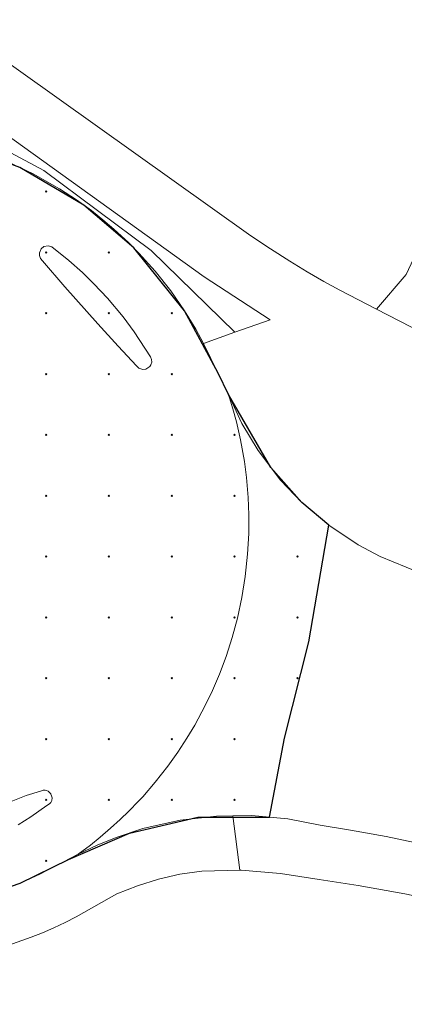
# Model space of a CAD drawing. Header units: metres. Extents: x 247671 to 248163, y 480051 to 480453.
# Tile 7 of 13: x 247973 to 247988, y 480174 to 480211. Entities that reach past the tile are written whole.
import ezdxf

# ---------------------------------------------------------------- set-up
doc = ezdxf.new("R2010")
doc.units = ezdxf.units.M
for name, color, linetype, lineweight in [('B-XX-GR-GROENVOORZIENING-GV', 80, 'Continuous', 18), ('B-XX-VH-VERHARDING_GESLOTEN-GV', 252, 'Continuous', 18), ('B-XX-VH-VERHARDING_OPEN-GV', 252, 'Continuous', 18)]:
    doc.layers.add(name, color=color, linetype=linetype, lineweight=lineweight)
doc.layers.add('DLX_TERR_CALC', color=3, linetype='Continuous', true_color=0x00ff00)

msp = doc.modelspace()

# ---------------------------------------------------------------- linework, layer by layer
at = {"layer": 'B-XX-GR-GROENVOORZIENING-GV'}
for points in [[(247974.56, 480222.16), (247972.1, 480219.66), (247966.841, 480213.376), (247967.2, 480213.111), (247981.823, 480202.672), (247982.568, 480202.174), (247983.298, 480201.711), (247983.959, 480201.31), (247984.593, 480200.943), (247985.188, 480200.613), (247986.579, 480199.896), (247987.708, 480201.208), (247993.06, 480212.654), (247992.027, 480213.107)], [(247992.027, 480213.107), (247993.06, 480212.654), (247987.708, 480201.208), (247986.579, 480199.896), (247989.65, 480198.312), (247990.105, 480199.601), (247992.297, 480204.33), (247992.576, 480204.931)], [(247972.572, 480205.5), (247973.576, 480205.026), (247974.577, 480204.459), (247975.213, 480204.043), (247975.785, 480203.629), (247976.221, 480203.284), (247976.637, 480202.929), (247977.189, 480202.417), (247977.582, 480202.018), (247978.195, 480201.333), (247978.787, 480200.582), (247979.308, 480199.83), (247979.736, 480199.129), (247980.029, 480198.594), (247981.213, 480199.013), (247978.052, 480202.113), (247973.976, 480205.147), (247967.012, 480208.875)], [(247987.66, 480177.717), (247985.884, 480178.033), (247984.413, 480178.265), (247982.94, 480178.488), (247981.454, 480178.621), (247981.408, 480178.62), (247979.963, 480178.581), (247979.135, 480178.468), (247978.323, 480178.272), (247977.529, 480178.015), (247976.749, 480177.718), (247975.206, 480176.842), (247974.786, 480176.634), (247974.363, 480176.433), (247973.934, 480176.244), (247973.498, 480176.072), (247972.613, 480175.757)]]:
    msp.add_lwpolyline(points, dxfattribs=at)
msp.add_lwpolyline([(247981.213, 480199.013), (247982.551, 480199.486), (247980.058, 480201.115), (247967.09, 480210.44), (247967.012, 480208.875), (247973.976, 480205.147), (247978.052, 480202.113)], close=True, dxfattribs=at)
at = {"layer": 'B-XX-VH-VERHARDING_GESLOTEN-GV'}
for points in [[(247980.029, 480198.594), (247979.736, 480199.129), (247979.308, 480199.83), (247978.787, 480200.582), (247978.195, 480201.333), (247977.582, 480202.018), (247977.189, 480202.417), (247976.637, 480202.929), (247976.221, 480203.284), (247975.785, 480203.629), (247975.213, 480204.043), (247974.577, 480204.459), (247973.576, 480205.026), (247972.572, 480205.5), (247971.882, 480205.775), (247971.238, 480205.997), (247969.325, 480206.55)], [(247972.325, 480177.819), (247973.086, 480178.124), (247973.833, 480178.46), (247975.284, 480179.222), (247975.749, 480179.569), (247976.114, 480179.862), (247976.512, 480180.202), (247976.874, 480180.533), (247977.197, 480180.847), (247977.562, 480181.229), (247977.725, 480181.401), (247978.201, 480181.951), (247978.673, 480182.554), (247979.052, 480183.085), (247979.401, 480183.62), (247979.697, 480184.116), (247980.096, 480184.858), (247980.37, 480185.433), (247980.632, 480186.047), (247980.884, 480186.722), (247981.113, 480187.433), (247981.311, 480188.171), (247981.48, 480188.953), (247981.609, 480189.756), (247981.699, 480190.6), (247981.742, 480191.38), (247981.746, 480192.086), (247981.721, 480192.748), (247981.657, 480193.509), (247981.578, 480194.116), (247981.434, 480194.935), (247981.277, 480195.622), (247981.146, 480196.108), (247980.978, 480196.656), (247980.822, 480196.974), (247980.581, 480197.466), (247980.308, 480198.024), (247980.029, 480198.594)], [(247972.679, 480181.194), (247973.315, 480181.442), (247973.855, 480181.617), (247973.961, 480181.646), (247974.031, 480181.645), (247974.085, 480181.632), (247974.142, 480181.606), (247974.198, 480181.563), (247974.245, 480181.506), (247974.249, 480181.497), (247974.276, 480181.44), (247974.291, 480181.356), (247974.277, 480181.253), (247974.24, 480181.177), (247974.197, 480181.125), (247974.1, 480181.063), (247973.482, 480180.643), (247973.008, 480180.339)]]:
    msp.add_lwpolyline(points, dxfattribs=at)
msp.add_lwpolyline([(247973.929, 480201.72), (247973.85, 480201.813), (247973.811, 480201.923), (247973.813, 480202.033), (247973.885, 480202.184), (247973.986, 480202.263), (247974.15, 480202.297), (247974.286, 480202.258), (247974.924, 480201.739), (247975.443, 480201.278), (247975.879, 480200.855), (247976.397, 480200.302), (247976.984, 480199.596), (247977.403, 480199.031), (247978.019, 480198.08), (247978.061, 480197.979), (247978.067, 480197.885), (247978.037, 480197.775), (247977.995, 480197.711), (247977.848, 480197.614), (247977.737, 480197.6), (247977.58, 480197.654), (247977.494, 480197.743), (247976.8, 480198.485), (247976.028, 480199.328), (247974.78, 480200.732)], close=True, dxfattribs=at)
at = {"layer": 'B-XX-VH-VERHARDING_OPEN-GV'}
for points in [[(248019.655, 480183.632), (248018.732, 480183.87), (248012.567, 480187.005), (248011.522, 480187.444), (248004.431, 480190.691), (248001.174, 480192.371), (247989.65, 480198.312), (247986.579, 480199.896), (247985.188, 480200.613), (247984.593, 480200.943), (247983.959, 480201.31), (247983.298, 480201.711), (247982.568, 480202.174), (247981.823, 480202.672), (247967.2, 480213.111), (247966.841, 480213.376)], [(247967.09, 480210.44), (247980.058, 480201.115), (247982.551, 480199.486), (247981.213, 480199.013), (247980.029, 480198.594), (247980.308, 480198.024), (247980.581, 480197.466), (247980.822, 480196.974), (247980.978, 480196.656), (247981.485, 480195.558), (247982.094, 480194.533), (247982.948, 480193.407), (247983.758, 480192.555), (247984.776, 480191.695), (247985.886, 480190.957), (247986.726, 480190.511), (247988.193, 480189.901)], [(247988.193, 480189.901), (247986.726, 480190.511), (247985.886, 480190.957), (247984.776, 480191.695), (247983.758, 480192.555), (247982.948, 480193.407), (247982.094, 480194.533), (247981.485, 480195.558), (247980.978, 480196.656), (247981.146, 480196.108), (247981.277, 480195.622), (247981.434, 480194.935), (247981.578, 480194.116), (247981.657, 480193.509), (247981.721, 480192.748), (247981.746, 480192.086), (247981.742, 480191.38), (247981.699, 480190.6), (247981.609, 480189.756), (247981.48, 480188.953), (247981.311, 480188.171), (247981.113, 480187.433), (247980.884, 480186.722), (247980.632, 480186.047), (247980.37, 480185.433), (247980.096, 480184.858), (247979.697, 480184.116), (247979.401, 480183.62), (247979.052, 480183.085), (247978.673, 480182.554), (247978.201, 480181.951), (247977.725, 480181.401), (247977.562, 480181.229), (247977.197, 480180.847), (247976.874, 480180.533), (247976.512, 480180.202), (247976.114, 480179.862), (247975.749, 480179.569), (247975.284, 480179.222), (247976.001, 480179.565), (247976.715, 480179.856), (247977.737, 480180.191), (247979.147, 480180.509), (247980.522, 480180.669), (247981.136, 480180.677), (247981.842, 480180.686), (247983.229, 480180.562), (247984.455, 480180.328), (247985.596, 480180.137), (247986.945, 480179.888), (247989.336, 480179.389)], [(247973.008, 480180.339), (247973.482, 480180.643), (247974.1, 480181.063), (247974.197, 480181.125), (247974.24, 480181.177), (247974.277, 480181.253), (247974.291, 480181.356), (247974.276, 480181.44), (247974.249, 480181.497), (247974.245, 480181.506), (247974.198, 480181.563), (247974.142, 480181.606), (247974.085, 480181.632), (247974.031, 480181.645), (247973.961, 480181.646), (247973.855, 480181.617), (247973.315, 480181.442), (247972.679, 480181.194)], [(247972.613, 480175.757), (247973.498, 480176.072), (247973.934, 480176.244), (247974.363, 480176.433), (247974.786, 480176.634), (247975.206, 480176.842), (247976.749, 480177.718), (247977.529, 480178.015), (247978.323, 480178.272), (247979.135, 480178.468), (247979.963, 480178.581), (247981.408, 480178.62), (247981.136, 480180.677), (247980.522, 480180.669), (247979.147, 480180.509), (247977.737, 480180.191), (247976.715, 480179.856), (247976.001, 480179.565), (247975.284, 480179.222), (247973.833, 480178.46), (247973.086, 480178.124), (247972.325, 480177.819)]]:
    msp.add_lwpolyline(points, dxfattribs=at)
for points in [[(247973.929, 480201.72), (247974.78, 480200.732), (247976.028, 480199.328), (247976.8, 480198.485), (247977.494, 480197.743), (247977.58, 480197.654), (247977.737, 480197.6), (247977.848, 480197.614), (247977.995, 480197.711), (247978.037, 480197.775), (247978.067, 480197.885), (247978.061, 480197.979), (247978.019, 480198.08), (247977.403, 480199.031), (247976.984, 480199.596), (247976.397, 480200.302), (247975.879, 480200.855), (247975.443, 480201.278), (247974.924, 480201.739), (247974.286, 480202.258), (247974.15, 480202.297), (247973.986, 480202.263), (247973.885, 480202.184), (247973.813, 480202.033), (247973.811, 480201.923), (247973.85, 480201.813)], [(248003.334, 480175.349), (247995.627, 480177.702), (247993.97, 480178.2), (247992.337, 480178.653), (247991.142, 480178.961), (247989.336, 480179.389), (247986.945, 480179.888), (247985.596, 480180.137), (247984.455, 480180.328), (247983.229, 480180.562), (247981.842, 480180.686), (247981.136, 480180.677), (247981.408, 480178.62), (247981.454, 480178.621), (247982.94, 480178.488), (247984.413, 480178.265), (247985.884, 480178.033), (247987.66, 480177.717), (247989.426, 480177.345), (247991.177, 480176.91), (247992.91, 480176.408), (248002.465, 480173.528)]]:
    msp.add_lwpolyline(points, close=True, dxfattribs=at)
at = {"layer": 'DLX_TERR_CALC'}
for points in [[(247973.074, 480205.263, 0), (247970.688, 480206.156, 0)], [(247975.499, 480203.836, 0), (247973.074, 480205.263, 0)], [(247977.385, 480202.217, 0), (247975.499, 480203.836, 0)], [(247979.308, 480199.83, 0), (247977.385, 480202.217, 0)], [(247980.581, 480197.466, 0), (247979.308, 480199.83, 0)], [(247980.978, 480196.656, 0), (247980.581, 480197.466, 0)], [(247982.584, 480193.886, 0), (247980.978, 480196.656, 0)], [(247983.758, 480192.555, 0), (247982.584, 480193.886, 0)], [(247984.776, 480191.695, 0), (247983.758, 480192.555, 0)], [(247984.017, 480187.277, 0), (247984.776, 480191.695, 0)], [(247983.101, 480183.62, 0), (247984.017, 480187.277, 0)], [(247982.535, 480180.624, 0), (247983.101, 480183.62, 0)], [(247977.226, 480180.023, 0), (247979.816, 480180.624, 0)], [(247979.816, 480180.624, 0), (247982.535, 480180.624, 0)], [(247974.909, 480179.025, 0), (247977.226, 480180.023, 0)], [(247973.086, 480178.124, 0), (247974.909, 480179.025, 0)], [(247970.256, 480177.153, 0), (247973.086, 480178.124, 0)]]:
    msp.add_polyline3d(points, dxfattribs=at)

# ---------------------------------------------------------------- meshes
mesh = msp.add_polyface(dxfattribs=at)
corners = [(247974.066, 480204.326), (247974.091, 480204.351), (247974.066, 480204.351), (247974.091, 480204.351), (247974.066, 480204.376), (247974.066, 480204.351), (247974.066, 480204.376), (247974.041, 480204.351), (247974.066, 480204.351), (247974.041, 480204.351), (247974.066, 480204.326), (247974.066, 480204.351), (247974.091, 480204.351), (247974.066, 480204.326), (247974.066, 480204.351), (247974.066, 480204.376), (247974.091, 480204.351), (247974.066, 480204.351), (247974.041, 480204.351), (247974.066, 480204.376), (247974.066, 480204.351), (247974.066, 480204.326), (247974.041, 480204.351), (247974.066, 480204.351)]
mesh.append_faces([[corners[k] for k in face] for face in [(0, 1, 2), (3, 4, 5), (6, 7, 8), (9, 10, 11), (12, 13, 14), (15, 16, 17), (18, 19, 20), (21, 22, 23)]])
mesh = msp.add_polyface(dxfattribs=at)
corners = [(247974.066, 480202.019), (247974.091, 480202.044), (247974.066, 480202.044), (247974.091, 480202.044), (247974.066, 480202.069), (247974.066, 480202.044), (247974.066, 480202.069), (247974.041, 480202.044), (247974.066, 480202.044), (247974.041, 480202.044), (247974.066, 480202.019), (247974.066, 480202.044), (247974.091, 480202.044), (247974.066, 480202.019), (247974.066, 480202.044), (247974.066, 480202.069), (247974.091, 480202.044), (247974.066, 480202.044), (247974.041, 480202.044), (247974.066, 480202.069), (247974.066, 480202.044), (247974.066, 480202.019), (247974.041, 480202.044), (247974.066, 480202.044)]
mesh.append_faces([[corners[k] for k in face] for face in [(0, 1, 2), (3, 4, 5), (6, 7, 8), (9, 10, 11), (12, 13, 14), (15, 16, 17), (18, 19, 20), (21, 22, 23)]])
mesh = msp.add_polyface(dxfattribs=at)
corners = [(247976.446, 480202.019), (247976.471, 480202.044), (247976.446, 480202.044), (247976.471, 480202.044), (247976.446, 480202.069), (247976.446, 480202.044), (247976.446, 480202.069), (247976.421, 480202.044), (247976.446, 480202.044), (247976.421, 480202.044), (247976.446, 480202.019), (247976.446, 480202.044), (247976.471, 480202.044), (247976.446, 480202.019), (247976.446, 480202.044), (247976.446, 480202.069), (247976.471, 480202.044), (247976.446, 480202.044), (247976.421, 480202.044), (247976.446, 480202.069), (247976.446, 480202.044), (247976.446, 480202.019), (247976.421, 480202.044), (247976.446, 480202.044)]
mesh.append_faces([[corners[k] for k in face] for face in [(0, 1, 2), (3, 4, 5), (6, 7, 8), (9, 10, 11), (12, 13, 14), (15, 16, 17), (18, 19, 20), (21, 22, 23)]])
mesh = msp.add_polyface(dxfattribs=at)
corners = [(247974.066, 480199.712), (247974.091, 480199.737), (247974.066, 480199.737), (247974.091, 480199.737), (247974.066, 480199.762), (247974.066, 480199.737), (247974.066, 480199.762), (247974.041, 480199.737), (247974.066, 480199.737), (247974.041, 480199.737), (247974.066, 480199.712), (247974.066, 480199.737), (247974.091, 480199.737), (247974.066, 480199.712), (247974.066, 480199.737), (247974.066, 480199.762), (247974.091, 480199.737), (247974.066, 480199.737), (247974.041, 480199.737), (247974.066, 480199.762), (247974.066, 480199.737), (247974.066, 480199.712), (247974.041, 480199.737), (247974.066, 480199.737)]
mesh.append_faces([[corners[k] for k in face] for face in [(0, 1, 2), (3, 4, 5), (6, 7, 8), (9, 10, 11), (12, 13, 14), (15, 16, 17), (18, 19, 20), (21, 22, 23)]])
mesh = msp.add_polyface(dxfattribs=at)
corners = [(247976.446, 480199.712), (247976.471, 480199.737), (247976.446, 480199.737), (247976.471, 480199.737), (247976.446, 480199.762), (247976.446, 480199.737), (247976.446, 480199.762), (247976.421, 480199.737), (247976.446, 480199.737), (247976.421, 480199.737), (247976.446, 480199.712), (247976.446, 480199.737), (247976.471, 480199.737), (247976.446, 480199.712), (247976.446, 480199.737), (247976.446, 480199.762), (247976.471, 480199.737), (247976.446, 480199.737), (247976.421, 480199.737), (247976.446, 480199.762), (247976.446, 480199.737), (247976.446, 480199.712), (247976.421, 480199.737), (247976.446, 480199.737)]
mesh.append_faces([[corners[k] for k in face] for face in [(0, 1, 2), (3, 4, 5), (6, 7, 8), (9, 10, 11), (12, 13, 14), (15, 16, 17), (18, 19, 20), (21, 22, 23)]])
mesh = msp.add_polyface(dxfattribs=at)
corners = [(247978.826, 480199.712), (247978.851, 480199.737), (247978.826, 480199.737), (247978.851, 480199.737), (247978.826, 480199.762), (247978.826, 480199.737), (247978.826, 480199.762), (247978.801, 480199.737), (247978.826, 480199.737), (247978.801, 480199.737), (247978.826, 480199.712), (247978.826, 480199.737), (247978.851, 480199.737), (247978.826, 480199.712), (247978.826, 480199.737), (247978.826, 480199.762), (247978.851, 480199.737), (247978.826, 480199.737), (247978.801, 480199.737), (247978.826, 480199.762), (247978.826, 480199.737), (247978.826, 480199.712), (247978.801, 480199.737), (247978.826, 480199.737)]
mesh.append_faces([[corners[k] for k in face] for face in [(0, 1, 2), (3, 4, 5), (6, 7, 8), (9, 10, 11), (12, 13, 14), (15, 16, 17), (18, 19, 20), (21, 22, 23)]])
mesh = msp.add_polyface(dxfattribs=at)
corners = [(247974.066, 480197.405), (247974.091, 480197.43), (247974.066, 480197.43), (247974.091, 480197.43), (247974.066, 480197.455), (247974.066, 480197.43), (247974.066, 480197.455), (247974.041, 480197.43), (247974.066, 480197.43), (247974.041, 480197.43), (247974.066, 480197.405), (247974.066, 480197.43), (247974.091, 480197.43), (247974.066, 480197.405), (247974.066, 480197.43), (247974.066, 480197.455), (247974.091, 480197.43), (247974.066, 480197.43), (247974.041, 480197.43), (247974.066, 480197.455), (247974.066, 480197.43), (247974.066, 480197.405), (247974.041, 480197.43), (247974.066, 480197.43)]
mesh.append_faces([[corners[k] for k in face] for face in [(0, 1, 2), (3, 4, 5), (6, 7, 8), (9, 10, 11), (12, 13, 14), (15, 16, 17), (18, 19, 20), (21, 22, 23)]])
mesh = msp.add_polyface(dxfattribs=at)
corners = [(247976.446, 480197.405), (247976.471, 480197.43), (247976.446, 480197.43), (247976.471, 480197.43), (247976.446, 480197.455), (247976.446, 480197.43), (247976.446, 480197.455), (247976.421, 480197.43), (247976.446, 480197.43), (247976.421, 480197.43), (247976.446, 480197.405), (247976.446, 480197.43), (247976.471, 480197.43), (247976.446, 480197.405), (247976.446, 480197.43), (247976.446, 480197.455), (247976.471, 480197.43), (247976.446, 480197.43), (247976.421, 480197.43), (247976.446, 480197.455), (247976.446, 480197.43), (247976.446, 480197.405), (247976.421, 480197.43), (247976.446, 480197.43)]
mesh.append_faces([[corners[k] for k in face] for face in [(0, 1, 2), (3, 4, 5), (6, 7, 8), (9, 10, 11), (12, 13, 14), (15, 16, 17), (18, 19, 20), (21, 22, 23)]])
mesh = msp.add_polyface(dxfattribs=at)
corners = [(247978.826, 480197.405), (247978.851, 480197.43), (247978.826, 480197.43), (247978.851, 480197.43), (247978.826, 480197.455), (247978.826, 480197.43), (247978.826, 480197.455), (247978.801, 480197.43), (247978.826, 480197.43), (247978.801, 480197.43), (247978.826, 480197.405), (247978.826, 480197.43), (247978.851, 480197.43), (247978.826, 480197.405), (247978.826, 480197.43), (247978.826, 480197.455), (247978.851, 480197.43), (247978.826, 480197.43), (247978.801, 480197.43), (247978.826, 480197.455), (247978.826, 480197.43), (247978.826, 480197.405), (247978.801, 480197.43), (247978.826, 480197.43)]
mesh.append_faces([[corners[k] for k in face] for face in [(0, 1, 2), (3, 4, 5), (6, 7, 8), (9, 10, 11), (12, 13, 14), (15, 16, 17), (18, 19, 20), (21, 22, 23)]])
mesh = msp.add_polyface(dxfattribs=at)
corners = [(247974.066, 480195.098), (247974.091, 480195.123), (247974.066, 480195.123), (247974.091, 480195.123), (247974.066, 480195.148), (247974.066, 480195.123), (247974.066, 480195.148), (247974.041, 480195.123), (247974.066, 480195.123), (247974.041, 480195.123), (247974.066, 480195.098), (247974.066, 480195.123), (247974.091, 480195.123), (247974.066, 480195.098), (247974.066, 480195.123), (247974.066, 480195.148), (247974.091, 480195.123), (247974.066, 480195.123), (247974.041, 480195.123), (247974.066, 480195.148), (247974.066, 480195.123), (247974.066, 480195.098), (247974.041, 480195.123), (247974.066, 480195.123)]
mesh.append_faces([[corners[k] for k in face] for face in [(0, 1, 2), (3, 4, 5), (6, 7, 8), (9, 10, 11), (12, 13, 14), (15, 16, 17), (18, 19, 20), (21, 22, 23)]])
mesh = msp.add_polyface(dxfattribs=at)
corners = [(247976.446, 480195.098), (247976.471, 480195.123), (247976.446, 480195.123), (247976.471, 480195.123), (247976.446, 480195.148), (247976.446, 480195.123), (247976.446, 480195.148), (247976.421, 480195.123), (247976.446, 480195.123), (247976.421, 480195.123), (247976.446, 480195.098), (247976.446, 480195.123), (247976.471, 480195.123), (247976.446, 480195.098), (247976.446, 480195.123), (247976.446, 480195.148), (247976.471, 480195.123), (247976.446, 480195.123), (247976.421, 480195.123), (247976.446, 480195.148), (247976.446, 480195.123), (247976.446, 480195.098), (247976.421, 480195.123), (247976.446, 480195.123)]
mesh.append_faces([[corners[k] for k in face] for face in [(0, 1, 2), (3, 4, 5), (6, 7, 8), (9, 10, 11), (12, 13, 14), (15, 16, 17), (18, 19, 20), (21, 22, 23)]])
mesh = msp.add_polyface(dxfattribs=at)
corners = [(247978.826, 480195.098), (247978.851, 480195.123), (247978.826, 480195.123), (247978.851, 480195.123), (247978.826, 480195.148), (247978.826, 480195.123), (247978.826, 480195.148), (247978.801, 480195.123), (247978.826, 480195.123), (247978.801, 480195.123), (247978.826, 480195.098), (247978.826, 480195.123), (247978.851, 480195.123), (247978.826, 480195.098), (247978.826, 480195.123), (247978.826, 480195.148), (247978.851, 480195.123), (247978.826, 480195.123), (247978.801, 480195.123), (247978.826, 480195.148), (247978.826, 480195.123), (247978.826, 480195.098), (247978.801, 480195.123), (247978.826, 480195.123)]
mesh.append_faces([[corners[k] for k in face] for face in [(0, 1, 2), (3, 4, 5), (6, 7, 8), (9, 10, 11), (12, 13, 14), (15, 16, 17), (18, 19, 20), (21, 22, 23)]])
mesh = msp.add_polyface(dxfattribs=at)
corners = [(247981.206, 480195.098), (247981.231, 480195.123), (247981.206, 480195.123), (247981.231, 480195.123), (247981.206, 480195.148), (247981.206, 480195.123), (247981.206, 480195.148), (247981.181, 480195.123), (247981.206, 480195.123), (247981.181, 480195.123), (247981.206, 480195.098), (247981.206, 480195.123), (247981.231, 480195.123), (247981.206, 480195.098), (247981.206, 480195.123), (247981.206, 480195.148), (247981.231, 480195.123), (247981.206, 480195.123), (247981.181, 480195.123), (247981.206, 480195.148), (247981.206, 480195.123), (247981.206, 480195.098), (247981.181, 480195.123), (247981.206, 480195.123)]
mesh.append_faces([[corners[k] for k in face] for face in [(0, 1, 2), (3, 4, 5), (6, 7, 8), (9, 10, 11), (12, 13, 14), (15, 16, 17), (18, 19, 20), (21, 22, 23)]])
mesh = msp.add_polyface(dxfattribs=at)
corners = [(247974.066, 480192.79), (247974.091, 480192.815), (247974.066, 480192.815), (247974.091, 480192.815), (247974.066, 480192.84), (247974.066, 480192.815), (247974.066, 480192.84), (247974.041, 480192.815), (247974.066, 480192.815), (247974.041, 480192.815), (247974.066, 480192.79), (247974.066, 480192.815), (247974.091, 480192.815), (247974.066, 480192.79), (247974.066, 480192.815), (247974.066, 480192.84), (247974.091, 480192.815), (247974.066, 480192.815), (247974.041, 480192.815), (247974.066, 480192.84), (247974.066, 480192.815), (247974.066, 480192.79), (247974.041, 480192.815), (247974.066, 480192.815)]
mesh.append_faces([[corners[k] for k in face] for face in [(0, 1, 2), (3, 4, 5), (6, 7, 8), (9, 10, 11), (12, 13, 14), (15, 16, 17), (18, 19, 20), (21, 22, 23)]])
mesh = msp.add_polyface(dxfattribs=at)
corners = [(247976.446, 480192.79), (247976.471, 480192.815), (247976.446, 480192.815), (247976.471, 480192.815), (247976.446, 480192.84), (247976.446, 480192.815), (247976.446, 480192.84), (247976.421, 480192.815), (247976.446, 480192.815), (247976.421, 480192.815), (247976.446, 480192.79), (247976.446, 480192.815), (247976.471, 480192.815), (247976.446, 480192.79), (247976.446, 480192.815), (247976.446, 480192.84), (247976.471, 480192.815), (247976.446, 480192.815), (247976.421, 480192.815), (247976.446, 480192.84), (247976.446, 480192.815), (247976.446, 480192.79), (247976.421, 480192.815), (247976.446, 480192.815)]
mesh.append_faces([[corners[k] for k in face] for face in [(0, 1, 2), (3, 4, 5), (6, 7, 8), (9, 10, 11), (12, 13, 14), (15, 16, 17), (18, 19, 20), (21, 22, 23)]])
mesh = msp.add_polyface(dxfattribs=at)
corners = [(247978.826, 480192.79), (247978.851, 480192.815), (247978.826, 480192.815), (247978.851, 480192.815), (247978.826, 480192.84), (247978.826, 480192.815), (247978.826, 480192.84), (247978.801, 480192.815), (247978.826, 480192.815), (247978.801, 480192.815), (247978.826, 480192.79), (247978.826, 480192.815), (247978.851, 480192.815), (247978.826, 480192.79), (247978.826, 480192.815), (247978.826, 480192.84), (247978.851, 480192.815), (247978.826, 480192.815), (247978.801, 480192.815), (247978.826, 480192.84), (247978.826, 480192.815), (247978.826, 480192.79), (247978.801, 480192.815), (247978.826, 480192.815)]
mesh.append_faces([[corners[k] for k in face] for face in [(0, 1, 2), (3, 4, 5), (6, 7, 8), (9, 10, 11), (12, 13, 14), (15, 16, 17), (18, 19, 20), (21, 22, 23)]])
mesh = msp.add_polyface(dxfattribs=at)
corners = [(247981.206, 480192.79), (247981.231, 480192.815), (247981.206, 480192.815), (247981.231, 480192.815), (247981.206, 480192.84), (247981.206, 480192.815), (247981.206, 480192.84), (247981.181, 480192.815), (247981.206, 480192.815), (247981.181, 480192.815), (247981.206, 480192.79), (247981.206, 480192.815), (247981.231, 480192.815), (247981.206, 480192.79), (247981.206, 480192.815), (247981.206, 480192.84), (247981.231, 480192.815), (247981.206, 480192.815), (247981.181, 480192.815), (247981.206, 480192.84), (247981.206, 480192.815), (247981.206, 480192.79), (247981.181, 480192.815), (247981.206, 480192.815)]
mesh.append_faces([[corners[k] for k in face] for face in [(0, 1, 2), (3, 4, 5), (6, 7, 8), (9, 10, 11), (12, 13, 14), (15, 16, 17), (18, 19, 20), (21, 22, 23)]])
mesh = msp.add_polyface(dxfattribs=at)
corners = [(247974.066, 480190.483), (247974.091, 480190.508), (247974.066, 480190.508), (247974.091, 480190.508), (247974.066, 480190.533), (247974.066, 480190.508), (247974.066, 480190.533), (247974.041, 480190.508), (247974.066, 480190.508), (247974.041, 480190.508), (247974.066, 480190.483), (247974.066, 480190.508), (247974.091, 480190.508), (247974.066, 480190.483), (247974.066, 480190.508), (247974.066, 480190.533), (247974.091, 480190.508), (247974.066, 480190.508), (247974.041, 480190.508), (247974.066, 480190.533), (247974.066, 480190.508), (247974.066, 480190.483), (247974.041, 480190.508), (247974.066, 480190.508)]
mesh.append_faces([[corners[k] for k in face] for face in [(0, 1, 2), (3, 4, 5), (6, 7, 8), (9, 10, 11), (12, 13, 14), (15, 16, 17), (18, 19, 20), (21, 22, 23)]])
mesh = msp.add_polyface(dxfattribs=at)
corners = [(247976.446, 480190.483), (247976.471, 480190.508), (247976.446, 480190.508), (247976.471, 480190.508), (247976.446, 480190.533), (247976.446, 480190.508), (247976.446, 480190.533), (247976.421, 480190.508), (247976.446, 480190.508), (247976.421, 480190.508), (247976.446, 480190.483), (247976.446, 480190.508), (247976.471, 480190.508), (247976.446, 480190.483), (247976.446, 480190.508), (247976.446, 480190.533), (247976.471, 480190.508), (247976.446, 480190.508), (247976.421, 480190.508), (247976.446, 480190.533), (247976.446, 480190.508), (247976.446, 480190.483), (247976.421, 480190.508), (247976.446, 480190.508)]
mesh.append_faces([[corners[k] for k in face] for face in [(0, 1, 2), (3, 4, 5), (6, 7, 8), (9, 10, 11), (12, 13, 14), (15, 16, 17), (18, 19, 20), (21, 22, 23)]])
mesh = msp.add_polyface(dxfattribs=at)
corners = [(247978.826, 480190.483), (247978.851, 480190.508), (247978.826, 480190.508), (247978.851, 480190.508), (247978.826, 480190.533), (247978.826, 480190.508), (247978.826, 480190.533), (247978.801, 480190.508), (247978.826, 480190.508), (247978.801, 480190.508), (247978.826, 480190.483), (247978.826, 480190.508), (247978.851, 480190.508), (247978.826, 480190.483), (247978.826, 480190.508), (247978.826, 480190.533), (247978.851, 480190.508), (247978.826, 480190.508), (247978.801, 480190.508), (247978.826, 480190.533), (247978.826, 480190.508), (247978.826, 480190.483), (247978.801, 480190.508), (247978.826, 480190.508)]
mesh.append_faces([[corners[k] for k in face] for face in [(0, 1, 2), (3, 4, 5), (6, 7, 8), (9, 10, 11), (12, 13, 14), (15, 16, 17), (18, 19, 20), (21, 22, 23)]])
mesh = msp.add_polyface(dxfattribs=at)
corners = [(247981.206, 480190.483), (247981.231, 480190.508), (247981.206, 480190.508), (247981.231, 480190.508), (247981.206, 480190.533), (247981.206, 480190.508), (247981.206, 480190.533), (247981.181, 480190.508), (247981.206, 480190.508), (247981.181, 480190.508), (247981.206, 480190.483), (247981.206, 480190.508), (247981.231, 480190.508), (247981.206, 480190.483), (247981.206, 480190.508), (247981.206, 480190.533), (247981.231, 480190.508), (247981.206, 480190.508), (247981.181, 480190.508), (247981.206, 480190.533), (247981.206, 480190.508), (247981.206, 480190.483), (247981.181, 480190.508), (247981.206, 480190.508)]
mesh.append_faces([[corners[k] for k in face] for face in [(0, 1, 2), (3, 4, 5), (6, 7, 8), (9, 10, 11), (12, 13, 14), (15, 16, 17), (18, 19, 20), (21, 22, 23)]])
mesh = msp.add_polyface(dxfattribs=at)
corners = [(247983.586, 480190.483), (247983.611, 480190.508), (247983.586, 480190.508), (247983.611, 480190.508), (247983.586, 480190.533), (247983.586, 480190.508), (247983.586, 480190.533), (247983.561, 480190.508), (247983.586, 480190.508), (247983.561, 480190.508), (247983.586, 480190.483), (247983.586, 480190.508), (247983.611, 480190.508), (247983.586, 480190.483), (247983.586, 480190.508), (247983.586, 480190.533), (247983.611, 480190.508), (247983.586, 480190.508), (247983.561, 480190.508), (247983.586, 480190.533), (247983.586, 480190.508), (247983.586, 480190.483), (247983.561, 480190.508), (247983.586, 480190.508)]
mesh.append_faces([[corners[k] for k in face] for face in [(0, 1, 2), (3, 4, 5), (6, 7, 8), (9, 10, 11), (12, 13, 14), (15, 16, 17), (18, 19, 20), (21, 22, 23)]])
mesh = msp.add_polyface(dxfattribs=at)
corners = [(247974.066, 480188.176), (247974.091, 480188.201), (247974.066, 480188.201), (247974.091, 480188.201), (247974.066, 480188.226), (247974.066, 480188.201), (247974.066, 480188.226), (247974.041, 480188.201), (247974.066, 480188.201), (247974.041, 480188.201), (247974.066, 480188.176), (247974.066, 480188.201), (247974.091, 480188.201), (247974.066, 480188.176), (247974.066, 480188.201), (247974.066, 480188.226), (247974.091, 480188.201), (247974.066, 480188.201), (247974.041, 480188.201), (247974.066, 480188.226), (247974.066, 480188.201), (247974.066, 480188.176), (247974.041, 480188.201), (247974.066, 480188.201)]
mesh.append_faces([[corners[k] for k in face] for face in [(0, 1, 2), (3, 4, 5), (6, 7, 8), (9, 10, 11), (12, 13, 14), (15, 16, 17), (18, 19, 20), (21, 22, 23)]])
mesh = msp.add_polyface(dxfattribs=at)
corners = [(247976.446, 480188.176), (247976.471, 480188.201), (247976.446, 480188.201), (247976.471, 480188.201), (247976.446, 480188.226), (247976.446, 480188.201), (247976.446, 480188.226), (247976.421, 480188.201), (247976.446, 480188.201), (247976.421, 480188.201), (247976.446, 480188.176), (247976.446, 480188.201), (247976.471, 480188.201), (247976.446, 480188.176), (247976.446, 480188.201), (247976.446, 480188.226), (247976.471, 480188.201), (247976.446, 480188.201), (247976.421, 480188.201), (247976.446, 480188.226), (247976.446, 480188.201), (247976.446, 480188.176), (247976.421, 480188.201), (247976.446, 480188.201)]
mesh.append_faces([[corners[k] for k in face] for face in [(0, 1, 2), (3, 4, 5), (6, 7, 8), (9, 10, 11), (12, 13, 14), (15, 16, 17), (18, 19, 20), (21, 22, 23)]])
mesh = msp.add_polyface(dxfattribs=at)
corners = [(247978.826, 480188.176), (247978.851, 480188.201), (247978.826, 480188.201), (247978.851, 480188.201), (247978.826, 480188.226), (247978.826, 480188.201), (247978.826, 480188.226), (247978.801, 480188.201), (247978.826, 480188.201), (247978.801, 480188.201), (247978.826, 480188.176), (247978.826, 480188.201), (247978.851, 480188.201), (247978.826, 480188.176), (247978.826, 480188.201), (247978.826, 480188.226), (247978.851, 480188.201), (247978.826, 480188.201), (247978.801, 480188.201), (247978.826, 480188.226), (247978.826, 480188.201), (247978.826, 480188.176), (247978.801, 480188.201), (247978.826, 480188.201)]
mesh.append_faces([[corners[k] for k in face] for face in [(0, 1, 2), (3, 4, 5), (6, 7, 8), (9, 10, 11), (12, 13, 14), (15, 16, 17), (18, 19, 20), (21, 22, 23)]])
mesh = msp.add_polyface(dxfattribs=at)
corners = [(247981.206, 480188.176), (247981.231, 480188.201), (247981.206, 480188.201), (247981.231, 480188.201), (247981.206, 480188.226), (247981.206, 480188.201), (247981.206, 480188.226), (247981.181, 480188.201), (247981.206, 480188.201), (247981.181, 480188.201), (247981.206, 480188.176), (247981.206, 480188.201), (247981.231, 480188.201), (247981.206, 480188.176), (247981.206, 480188.201), (247981.206, 480188.226), (247981.231, 480188.201), (247981.206, 480188.201), (247981.181, 480188.201), (247981.206, 480188.226), (247981.206, 480188.201), (247981.206, 480188.176), (247981.181, 480188.201), (247981.206, 480188.201)]
mesh.append_faces([[corners[k] for k in face] for face in [(0, 1, 2), (3, 4, 5), (6, 7, 8), (9, 10, 11), (12, 13, 14), (15, 16, 17), (18, 19, 20), (21, 22, 23)]])
mesh = msp.add_polyface(dxfattribs=at)
corners = [(247983.586, 480188.176), (247983.611, 480188.201), (247983.586, 480188.201), (247983.611, 480188.201), (247983.586, 480188.226), (247983.586, 480188.201), (247983.586, 480188.226), (247983.561, 480188.201), (247983.586, 480188.201), (247983.561, 480188.201), (247983.586, 480188.176), (247983.586, 480188.201), (247983.611, 480188.201), (247983.586, 480188.176), (247983.586, 480188.201), (247983.586, 480188.226), (247983.611, 480188.201), (247983.586, 480188.201), (247983.561, 480188.201), (247983.586, 480188.226), (247983.586, 480188.201), (247983.586, 480188.176), (247983.561, 480188.201), (247983.586, 480188.201)]
mesh.append_faces([[corners[k] for k in face] for face in [(0, 1, 2), (3, 4, 5), (6, 7, 8), (9, 10, 11), (12, 13, 14), (15, 16, 17), (18, 19, 20), (21, 22, 23)]])
mesh = msp.add_polyface(dxfattribs=at)
corners = [(247974.066, 480185.869), (247974.091, 480185.894), (247974.066, 480185.894), (247974.091, 480185.894), (247974.066, 480185.919), (247974.066, 480185.894), (247974.066, 480185.919), (247974.041, 480185.894), (247974.066, 480185.894), (247974.041, 480185.894), (247974.066, 480185.869), (247974.066, 480185.894), (247974.091, 480185.894), (247974.066, 480185.869), (247974.066, 480185.894), (247974.066, 480185.919), (247974.091, 480185.894), (247974.066, 480185.894), (247974.041, 480185.894), (247974.066, 480185.919), (247974.066, 480185.894), (247974.066, 480185.869), (247974.041, 480185.894), (247974.066, 480185.894)]
mesh.append_faces([[corners[k] for k in face] for face in [(0, 1, 2), (3, 4, 5), (6, 7, 8), (9, 10, 11), (12, 13, 14), (15, 16, 17), (18, 19, 20), (21, 22, 23)]])
mesh = msp.add_polyface(dxfattribs=at)
corners = [(247976.446, 480185.869), (247976.471, 480185.894), (247976.446, 480185.894), (247976.471, 480185.894), (247976.446, 480185.919), (247976.446, 480185.894), (247976.446, 480185.919), (247976.421, 480185.894), (247976.446, 480185.894), (247976.421, 480185.894), (247976.446, 480185.869), (247976.446, 480185.894), (247976.471, 480185.894), (247976.446, 480185.869), (247976.446, 480185.894), (247976.446, 480185.919), (247976.471, 480185.894), (247976.446, 480185.894), (247976.421, 480185.894), (247976.446, 480185.919), (247976.446, 480185.894), (247976.446, 480185.869), (247976.421, 480185.894), (247976.446, 480185.894)]
mesh.append_faces([[corners[k] for k in face] for face in [(0, 1, 2), (3, 4, 5), (6, 7, 8), (9, 10, 11), (12, 13, 14), (15, 16, 17), (18, 19, 20), (21, 22, 23)]])
mesh = msp.add_polyface(dxfattribs=at)
corners = [(247978.826, 480185.869), (247978.851, 480185.894), (247978.826, 480185.894), (247978.851, 480185.894), (247978.826, 480185.919), (247978.826, 480185.894), (247978.826, 480185.919), (247978.801, 480185.894), (247978.826, 480185.894), (247978.801, 480185.894), (247978.826, 480185.869), (247978.826, 480185.894), (247978.851, 480185.894), (247978.826, 480185.869), (247978.826, 480185.894), (247978.826, 480185.919), (247978.851, 480185.894), (247978.826, 480185.894), (247978.801, 480185.894), (247978.826, 480185.919), (247978.826, 480185.894), (247978.826, 480185.869), (247978.801, 480185.894), (247978.826, 480185.894)]
mesh.append_faces([[corners[k] for k in face] for face in [(0, 1, 2), (3, 4, 5), (6, 7, 8), (9, 10, 11), (12, 13, 14), (15, 16, 17), (18, 19, 20), (21, 22, 23)]])
mesh = msp.add_polyface(dxfattribs=at)
corners = [(247981.206, 480185.869), (247981.231, 480185.894), (247981.206, 480185.894), (247981.231, 480185.894), (247981.206, 480185.919), (247981.206, 480185.894), (247981.206, 480185.919), (247981.181, 480185.894), (247981.206, 480185.894), (247981.181, 480185.894), (247981.206, 480185.869), (247981.206, 480185.894), (247981.231, 480185.894), (247981.206, 480185.869), (247981.206, 480185.894), (247981.206, 480185.919), (247981.231, 480185.894), (247981.206, 480185.894), (247981.181, 480185.894), (247981.206, 480185.919), (247981.206, 480185.894), (247981.206, 480185.869), (247981.181, 480185.894), (247981.206, 480185.894)]
mesh.append_faces([[corners[k] for k in face] for face in [(0, 1, 2), (3, 4, 5), (6, 7, 8), (9, 10, 11), (12, 13, 14), (15, 16, 17), (18, 19, 20), (21, 22, 23)]])
mesh = msp.add_polyface(dxfattribs=at)
corners = [(247983.586, 480185.869), (247983.611, 480185.894), (247983.586, 480185.894), (247983.611, 480185.894), (247983.586, 480185.919), (247983.586, 480185.894), (247983.586, 480185.919), (247983.561, 480185.894), (247983.586, 480185.894), (247983.561, 480185.894), (247983.586, 480185.869), (247983.586, 480185.894), (247983.611, 480185.894), (247983.586, 480185.869), (247983.586, 480185.894), (247983.586, 480185.919), (247983.611, 480185.894), (247983.586, 480185.894), (247983.561, 480185.894), (247983.586, 480185.919), (247983.586, 480185.894), (247983.586, 480185.869), (247983.561, 480185.894), (247983.586, 480185.894)]
mesh.append_faces([[corners[k] for k in face] for face in [(0, 1, 2), (3, 4, 5), (6, 7, 8), (9, 10, 11), (12, 13, 14), (15, 16, 17), (18, 19, 20), (21, 22, 23)]])
mesh = msp.add_polyface(dxfattribs=at)
corners = [(247974.066, 480183.562), (247974.091, 480183.587), (247974.066, 480183.587), (247974.091, 480183.587), (247974.066, 480183.612), (247974.066, 480183.587), (247974.066, 480183.612), (247974.041, 480183.587), (247974.066, 480183.587), (247974.041, 480183.587), (247974.066, 480183.562), (247974.066, 480183.587), (247974.091, 480183.587), (247974.066, 480183.562), (247974.066, 480183.587), (247974.066, 480183.612), (247974.091, 480183.587), (247974.066, 480183.587), (247974.041, 480183.587), (247974.066, 480183.612), (247974.066, 480183.587), (247974.066, 480183.562), (247974.041, 480183.587), (247974.066, 480183.587)]
mesh.append_faces([[corners[k] for k in face] for face in [(0, 1, 2), (3, 4, 5), (6, 7, 8), (9, 10, 11), (12, 13, 14), (15, 16, 17), (18, 19, 20), (21, 22, 23)]])
mesh = msp.add_polyface(dxfattribs=at)
corners = [(247976.446, 480183.562), (247976.471, 480183.587), (247976.446, 480183.587), (247976.471, 480183.587), (247976.446, 480183.612), (247976.446, 480183.587), (247976.446, 480183.612), (247976.421, 480183.587), (247976.446, 480183.587), (247976.421, 480183.587), (247976.446, 480183.562), (247976.446, 480183.587), (247976.471, 480183.587), (247976.446, 480183.562), (247976.446, 480183.587), (247976.446, 480183.612), (247976.471, 480183.587), (247976.446, 480183.587), (247976.421, 480183.587), (247976.446, 480183.612), (247976.446, 480183.587), (247976.446, 480183.562), (247976.421, 480183.587), (247976.446, 480183.587)]
mesh.append_faces([[corners[k] for k in face] for face in [(0, 1, 2), (3, 4, 5), (6, 7, 8), (9, 10, 11), (12, 13, 14), (15, 16, 17), (18, 19, 20), (21, 22, 23)]])
mesh = msp.add_polyface(dxfattribs=at)
corners = [(247978.826, 480183.562), (247978.851, 480183.587), (247978.826, 480183.587), (247978.851, 480183.587), (247978.826, 480183.612), (247978.826, 480183.587), (247978.826, 480183.612), (247978.801, 480183.587), (247978.826, 480183.587), (247978.801, 480183.587), (247978.826, 480183.562), (247978.826, 480183.587), (247978.851, 480183.587), (247978.826, 480183.562), (247978.826, 480183.587), (247978.826, 480183.612), (247978.851, 480183.587), (247978.826, 480183.587), (247978.801, 480183.587), (247978.826, 480183.612), (247978.826, 480183.587), (247978.826, 480183.562), (247978.801, 480183.587), (247978.826, 480183.587)]
mesh.append_faces([[corners[k] for k in face] for face in [(0, 1, 2), (3, 4, 5), (6, 7, 8), (9, 10, 11), (12, 13, 14), (15, 16, 17), (18, 19, 20), (21, 22, 23)]])
mesh = msp.add_polyface(dxfattribs=at)
corners = [(247981.206, 480183.562), (247981.231, 480183.587), (247981.206, 480183.587), (247981.231, 480183.587), (247981.206, 480183.612), (247981.206, 480183.587), (247981.206, 480183.612), (247981.181, 480183.587), (247981.206, 480183.587), (247981.181, 480183.587), (247981.206, 480183.562), (247981.206, 480183.587), (247981.231, 480183.587), (247981.206, 480183.562), (247981.206, 480183.587), (247981.206, 480183.612), (247981.231, 480183.587), (247981.206, 480183.587), (247981.181, 480183.587), (247981.206, 480183.612), (247981.206, 480183.587), (247981.206, 480183.562), (247981.181, 480183.587), (247981.206, 480183.587)]
mesh.append_faces([[corners[k] for k in face] for face in [(0, 1, 2), (3, 4, 5), (6, 7, 8), (9, 10, 11), (12, 13, 14), (15, 16, 17), (18, 19, 20), (21, 22, 23)]])
mesh = msp.add_polyface(dxfattribs=at)
corners = [(247974.066, 480181.255), (247974.091, 480181.28), (247974.066, 480181.28), (247974.091, 480181.28), (247974.066, 480181.305), (247974.066, 480181.28), (247974.066, 480181.305), (247974.041, 480181.28), (247974.066, 480181.28), (247974.041, 480181.28), (247974.066, 480181.255), (247974.066, 480181.28), (247974.091, 480181.28), (247974.066, 480181.255), (247974.066, 480181.28), (247974.066, 480181.305), (247974.091, 480181.28), (247974.066, 480181.28), (247974.041, 480181.28), (247974.066, 480181.305), (247974.066, 480181.28), (247974.066, 480181.255), (247974.041, 480181.28), (247974.066, 480181.28)]
mesh.append_faces([[corners[k] for k in face] for face in [(0, 1, 2), (3, 4, 5), (6, 7, 8), (9, 10, 11), (12, 13, 14), (15, 16, 17), (18, 19, 20), (21, 22, 23)]])
mesh = msp.add_polyface(dxfattribs=at)
corners = [(247976.446, 480181.255), (247976.471, 480181.28), (247976.446, 480181.28), (247976.471, 480181.28), (247976.446, 480181.305), (247976.446, 480181.28), (247976.446, 480181.305), (247976.421, 480181.28), (247976.446, 480181.28), (247976.421, 480181.28), (247976.446, 480181.255), (247976.446, 480181.28), (247976.471, 480181.28), (247976.446, 480181.255), (247976.446, 480181.28), (247976.446, 480181.305), (247976.471, 480181.28), (247976.446, 480181.28), (247976.421, 480181.28), (247976.446, 480181.305), (247976.446, 480181.28), (247976.446, 480181.255), (247976.421, 480181.28), (247976.446, 480181.28)]
mesh.append_faces([[corners[k] for k in face] for face in [(0, 1, 2), (3, 4, 5), (6, 7, 8), (9, 10, 11), (12, 13, 14), (15, 16, 17), (18, 19, 20), (21, 22, 23)]])
mesh = msp.add_polyface(dxfattribs=at)
corners = [(247978.826, 480181.255), (247978.851, 480181.28), (247978.826, 480181.28), (247978.851, 480181.28), (247978.826, 480181.305), (247978.826, 480181.28), (247978.826, 480181.305), (247978.801, 480181.28), (247978.826, 480181.28), (247978.801, 480181.28), (247978.826, 480181.255), (247978.826, 480181.28), (247978.851, 480181.28), (247978.826, 480181.255), (247978.826, 480181.28), (247978.826, 480181.305), (247978.851, 480181.28), (247978.826, 480181.28), (247978.801, 480181.28), (247978.826, 480181.305), (247978.826, 480181.28), (247978.826, 480181.255), (247978.801, 480181.28), (247978.826, 480181.28)]
mesh.append_faces([[corners[k] for k in face] for face in [(0, 1, 2), (3, 4, 5), (6, 7, 8), (9, 10, 11), (12, 13, 14), (15, 16, 17), (18, 19, 20), (21, 22, 23)]])
mesh = msp.add_polyface(dxfattribs=at)
corners = [(247981.206, 480181.255), (247981.231, 480181.28), (247981.206, 480181.28), (247981.231, 480181.28), (247981.206, 480181.305), (247981.206, 480181.28), (247981.206, 480181.305), (247981.181, 480181.28), (247981.206, 480181.28), (247981.181, 480181.28), (247981.206, 480181.255), (247981.206, 480181.28), (247981.231, 480181.28), (247981.206, 480181.255), (247981.206, 480181.28), (247981.206, 480181.305), (247981.231, 480181.28), (247981.206, 480181.28), (247981.181, 480181.28), (247981.206, 480181.305), (247981.206, 480181.28), (247981.206, 480181.255), (247981.181, 480181.28), (247981.206, 480181.28)]
mesh.append_faces([[corners[k] for k in face] for face in [(0, 1, 2), (3, 4, 5), (6, 7, 8), (9, 10, 11), (12, 13, 14), (15, 16, 17), (18, 19, 20), (21, 22, 23)]])
mesh = msp.add_polyface(dxfattribs=at)
corners = [(247974.066, 480178.948), (247974.091, 480178.973), (247974.066, 480178.973), (247974.091, 480178.973), (247974.066, 480178.998), (247974.066, 480178.973), (247974.066, 480178.998), (247974.041, 480178.973), (247974.066, 480178.973), (247974.041, 480178.973), (247974.066, 480178.948), (247974.066, 480178.973), (247974.091, 480178.973), (247974.066, 480178.948), (247974.066, 480178.973), (247974.066, 480178.998), (247974.091, 480178.973), (247974.066, 480178.973), (247974.041, 480178.973), (247974.066, 480178.998), (247974.066, 480178.973), (247974.066, 480178.948), (247974.041, 480178.973), (247974.066, 480178.973)]
mesh.append_faces([[corners[k] for k in face] for face in [(0, 1, 2), (3, 4, 5), (6, 7, 8), (9, 10, 11), (12, 13, 14), (15, 16, 17), (18, 19, 20), (21, 22, 23)]])

doc.saveas('drawing.dxf')
